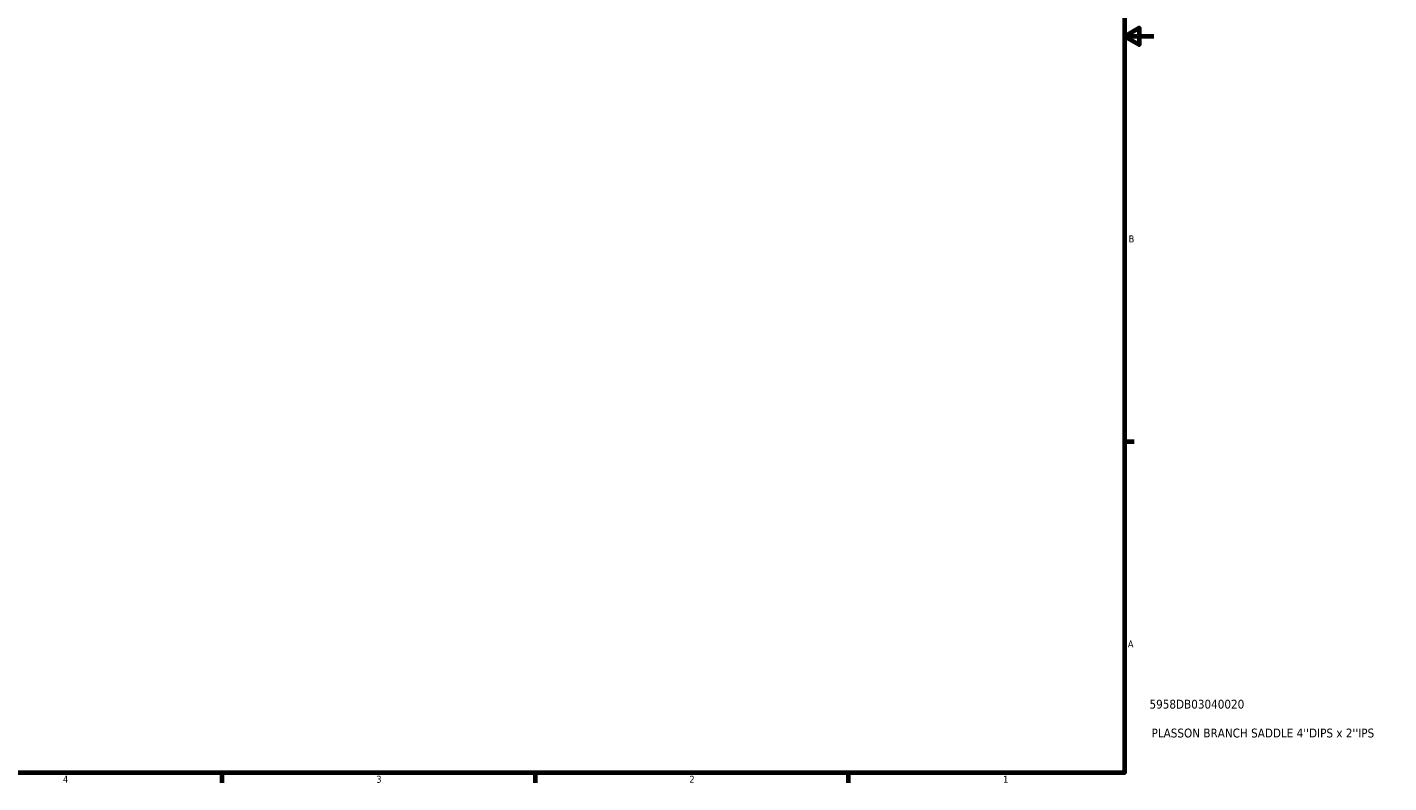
# Model space of a CAD drawing. Header units: inches. Extents: x -1.5 to 40.4, y -1.9 to 40.3.
# Tile 3 of 6: x 18.6 to 37.1, y 0.9 to 11.1. Entities that reach past the tile are written whole.
import ezdxf

# ---------------------------------------------------------------- set-up
doc = ezdxf.new("R2010")
doc.units = ezdxf.units.IN
doc.header["$MEASUREMENT"] = 0
doc.layers.add('Border (ANSI)', color=7, linetype='Continuous', lineweight=70)
doc.layers.add('Title (ANSI)', color=7, linetype='Continuous', lineweight=50)
doc.styles.add('Note Text (ANSI)', font='tahoma.ttf')
doc.styles.add('Text Style29', font='tahoma.ttf')

# ---------------------------------------------------------------- blocks, each defined once
blk = doc.blocks.new('Borders Default Border')
at = {"layer": 'Border (ANSI)'}
for p, q in [((33.5, 5.5), (33.634, 5.5)), ((21.25, 1), (21.25, 0.866)), ((25.5, 1), (25.5, 0.866)), ((29.75, 1), (29.75, 0.866))]:
    blk.add_line(p, q, dxfattribs=at)
at = {"layer": 'Border (ANSI)', "flags": 128}
for points in [[(0.5, 1), (0.5, 21), (33.5, 21), (33.5, 1), (0.5, 1)], [(33.9, 11), (33.5, 11), (33.7, 11.115), (33.7, 10.885), (33.5, 11)]]:
    blk.add_lwpolyline(points, dxfattribs=at)
at = {"layer": 'Border (ANSI)', "color": 5, "true_color": 0x0000ff, "char_height": 0.0945, "attachment_point": 7, "style": 'Note Text (ANSI)'}
for s, insert in [('B', (33.558, 8.203)), ('A', (33.547, 2.703)), ('4', (19.092, 0.866)), ('3', (23.346, 0.864)), ('2', (27.596, 0.866)), ('1', (31.854, 0.866))]:
    blk.add_mtext(s, dxfattribs=dict(at, insert=insert))
blk = doc.blocks.new('Title Blocks ANSI - Large')
at = {"layer": 'Title (ANSI)', "color": 5, "true_color": 0x0000ff, "style": 'Text Style29'}
for tag, p in [('PART_NUMBER_001', (0.341, 0.873)), ('DESCRIPTION_001', (0.369, 0.481))]:
    blk.add_attdef(tag, p, '', height=0.12, dxfattribs=at)

msp = doc.modelspace()

# ---------------------------------------------------------------- block references
msp.add_blockref('Borders Default Border', (0, 0))
msp.add_blockref('Title Blocks ANSI - Large', (33.5, 1)).add_auto_attribs({'PART_NUMBER_001': '5958DB03040020', 'DESCRIPTION_001': "PLASSON BRANCH SADDLE 4''DIPS x 2''IPS"})

doc.saveas('drawing.dxf')
